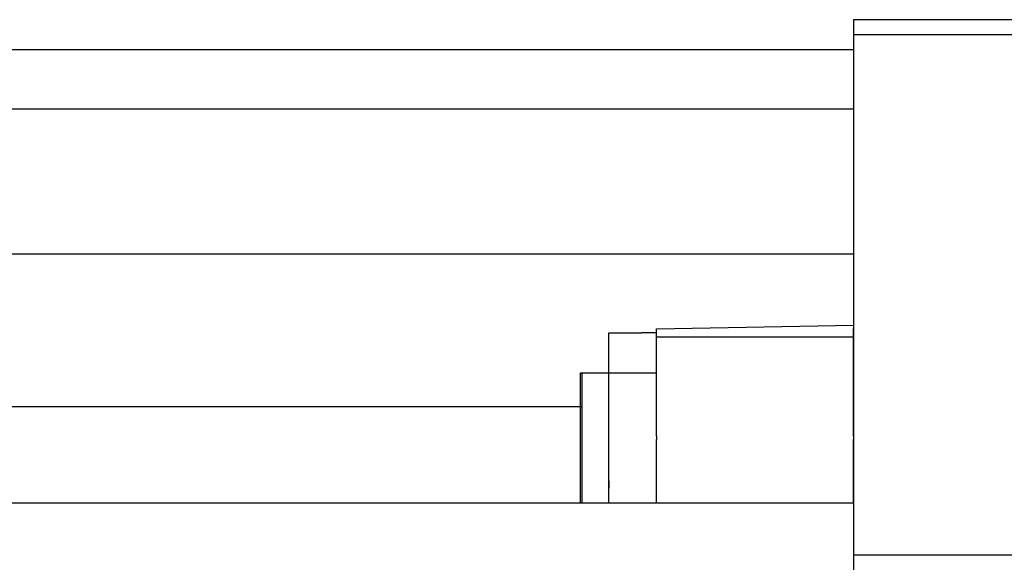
# Model space of a CAD drawing. Header units: millimetres. Extents: x -2774 to 3135, y -1571 to 860.
# Tile 29 of 256: x -2408 to -2342, y -1530 to -1493. Entities that reach past the tile are written whole.
import ezdxf
from ezdxf.lldxf.tags import DXFTag

# ---------------------------------------------------------------- set-up
doc = ezdxf.new("R2010")
doc.units = ezdxf.units.MM
doc.layers.get('0').update_dxf_attribs({"linetype": 'CONTINUOUS'})
tags = doc.linetypes.add('DASHED', pattern=[25.72, 12.86, -12.86]).pattern_tags.tags
tags[6:7] = [DXFTag(74, 4), DXFTag(75, 0), DXFTag(340, '0'), DXFTag(46, 0.0), DXFTag(50, 0.0), DXFTag(44, 0.0), DXFTag(45, 0.0)]
tags[4:5] = [DXFTag(74, 4), DXFTag(75, 0), DXFTag(340, '0'), DXFTag(46, 0.0), DXFTag(50, 0.0), DXFTag(44, 0.0), DXFTag(45, 0.0)]

msp = doc.modelspace()

# ---------------------------------------------------------------- linework, layer by layer
at = {"color": 0, "linetype": 'Continuous'}
for p, q in [((-2351.881, -1493.338), (-2351.881, -1494.338)), ((-2276.881, -1493.338), (-2351.881, -1493.338)), ((-2351.881, -1494.338), (-2276.881, -1494.338)), ((-2351.881, -1494.338), (-2351.881, -1529.338)), ((-2470.881, -1495.338), (-2351.881, -1495.338)), ((-2470.881, -1499.338), (-2351.881, -1499.338)), ((-2351.881, -1509.109), (-2470.881, -1509.109)), ((-2368.331, -1517.088), (-2368.331, -1514.388)), ((-2368.331, -1514.388), (-2366.131, -1514.388)), ((-2365.131, -1514.388), (-2366.131, -1514.388)), ((-2365.131, -1514.12), (-2351.881, -1513.888)), ((-2365.131, -1514.688), (-2365.131, -1514.12)), ((-2351.881, -1514.688), (-2351.881, -1514.12)), ((-2351.881, -1514.688), (-2365.131, -1514.688)), ((-2365.131, -1521.344), (-2365.131, -1514.688)), ((-2351.881, -1521.344), (-2351.881, -1514.688)), ((-2370.231, -1525.838), (-2370.231, -1517.088)), ((-2370.231, -1517.088), (-2370.131, -1517.088)), ((-2370.131, -1525.838), (-2370.131, -1517.088)), ((-2370.131, -1517.088), (-2368.331, -1517.088)), ((-2368.331, -1517.088), (-2365.131, -1517.088)), ((-2368.331, -1525.838), (-2368.331, -1517.088)), ((-2454.375, -1519.338), (-2370.131, -1519.338)), ((-2365.131, -1521.344), (-2365.131, -1521.564)), ((-2365.131, -1525.838), (-2365.131, -1521.564)), ((-2351.881, -1521.344), (-2351.881, -1521.564)), ((-2351.881, -1525.838), (-2351.881, -1521.564)), ((-2351.881, -1525.838), (-2457.881, -1525.838)), ((-2276.881, -1529.338), (-2351.881, -1529.338)), ((-2351.881, -1529.338), (-2351.881, -1530.338))]:
    msp.add_line(p, q, dxfattribs=at)
at = {"color": 0, "linetype": 'DASHED'}
msp.add_line((-2365.131, -1524.853), (-2365.131, -1524.838), dxfattribs=at)
at = {"color": 0, "linetype": 'Continuous'}
msp.add_open_spline([(-2368.331, -1524.338), (-2368.331, -1524.838)], degree=1, dxfattribs=at)

doc.saveas('drawing.dxf')
